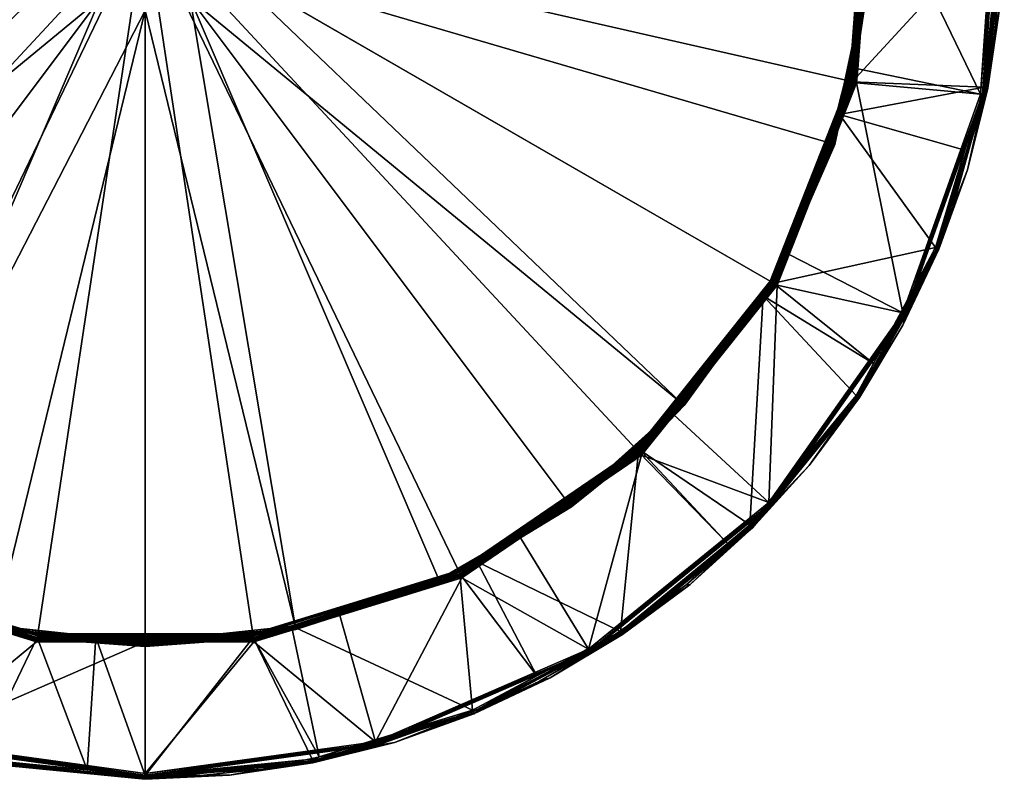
# Model space of a CAD drawing. Extents: x -0.396 to 0.144, y -0.602 to 0.022.
# Tile 3 of 256: x -0.017 to 0.119, y -0.602 to -0.497. Entities that reach past the tile are written whole.
import ezdxf

# ---------------------------------------------------------------- set-up
doc = ezdxf.new("R2010")
doc.units = 0
doc.layers.add('mesh', color=7, linetype='CONTINUOUS')

msp = doc.modelspace()

# ---------------------------------------------------------------- meshes
at = {"layer": 'mesh'}
mesh = msp.add_polyface(dxfattribs=at)
corners = [(-0.01085, -0.47677, 0.71933), (-0.01252, -0.483, 0.71933), (-0.01255, -0.483, 0.71916), (-0.01181, -0.47985, 0.71963), (-0.01213, -0.48299, 0.71956), (-0.0124, -0.483, 0.71951), (-0.09514, -0.4521, 0.68936), (-0.01087, -0.47675, 0.68936), (-0.01255, -0.483, 0.68936), (-0.07435, -0.4161, 0.68936), (-0.0063, -0.47217, 0.68936), (-0.08664, -0.43301, 0.68936), (-0.09948, -0.47255, 0.68936), (-0.09948, -0.49345, 0.68936), (-0.01087, -0.48925, 0.68936), (-0.09998, -0.4725, 0.68887), (-0.09371, -0.44624, 0.67364), (-0.09561, -0.45195, 0.68887), (-0.09375, -0.44623, 0.67344), (-0.08621, -0.43325, 0.67364), (-0.09491, -0.44923, 0.67314), (-0.09419, -0.44605, 0.67314), (-0.09401, -0.44612, 0.67317), (-0.10042, -0.47548, 0.67344), (-0.09385, -0.44619, 0.67328), (-0.10053, -0.47547, 0.67328), (-0.1007, -0.47546, 0.67317), (-0.09537, -0.45203, 0.6893), (-0.09973, -0.47252, 0.6893), (-0.09555, -0.45197, 0.68911), (-0.08685, -0.43288, 0.6893), (-0.09991, -0.4725, 0.68911), (-0.08701, -0.43279, 0.68911), (-0.09361, -0.44628, 0.66922), (-0.09341, -0.44636, 0.66927), (-0.09183, -0.44319, 0.66922), (-0.09891, -0.46948, 0.66922), (-0.09988, -0.47552, 0.66941), (-0.09324, -0.44642, 0.66941), (-0.10006, -0.47551, 0.66927), (-0.09978, -0.47553, 0.66961), (-0.09315, -0.44646, 0.66961), (-0.00005, -0.483, 0.66961), (-0.09755, -0.50525, 0.66961), (-0.07824, -0.42064, 0.66961), (-0.01212, -0.48624, 0.70574), (-0.01212, -0.47976, 0.70574), (-0.01255, -0.483, 0.70616), (-0.01212, -0.47976, 0.69359), (-0.01212, -0.48624, 0.69359), (-0.01255, -0.483, 0.69316), (-0.01087, -0.48925, 0.71916), (-0.01175, -0.48298, 0.71966), (-0.01253, -0.483, 0.72016), (-0.01255, -0.48313, 0.72016), (-0.01186, -0.48156, 0.71966), (-0.0123, -0.48156, 0.72016), (-0.01176, -0.48563, 0.74966), (-0.01224, -0.48574, 0.74916), (-0.01239, -0.48299, 0.74916), (-0.0121, -0.4861, 0.74916), (-0.01197, -0.48161, 0.74966), (-0.01246, -0.48155, 0.74916), (-0.01189, -0.47899, 0.72016)]
mesh.append_faces([[corners[k] for k in face] for face in [(0, 1, 2, 2), (3, 4, 5, 5), (6, 7, 8, 8), (7, 9, 10, 10), (6, 11, 7, 7), (8, 12, 6, 6), (8, 13, 12, 12), (14, 13, 8, 8), (15, 16, 17, 17), (18, 19, 16, 16), (20, 21, 22, 22), (23, 24, 18, 18), (25, 22, 24, 24), (26, 20, 22, 22), (6, 27, 11, 11), (6, 28, 27, 27), (27, 29, 30, 30), (27, 31, 29, 29), (29, 17, 32, 32), (33, 34, 35, 35), (33, 36, 34, 34), (34, 37, 38, 38), (39, 37, 34, 34), (38, 40, 41, 41), (37, 40, 38, 38), (42, 40, 43, 43), (42, 41, 40, 40), (44, 41, 42, 42), (45, 46, 47, 47), (48, 49, 50, 50), (2, 47, 46, 46), (51, 47, 2, 2), (8, 50, 49, 49), (7, 50, 8, 8), (52, 53, 54, 54), (55, 56, 53, 53), (57, 58, 59, 59), (58, 54, 53, 53), (58, 60, 54, 54), (59, 58, 53, 53), (61, 59, 62, 62), (62, 56, 63, 63), (62, 53, 56, 56), (59, 53, 62, 62)]])
mesh = msp.add_polyface(dxfattribs=at)
corners = [(0.01203, -0.48301, 0.71956), (0.0118, -0.48492, 0.71966), (0.01164, -0.48303, 0.71966), (0.01171, -0.48615, 0.71963), (0.01075, -0.48923, 0.71933), (0.01242, -0.483, 0.71933), (0.01245, -0.483, 0.71916), (0.01231, -0.483, 0.71951), (0.01171, -0.47985, 0.71963), (0.01075, -0.47677, 0.71933), (0.01078, -0.47675, 0.71916), (0.01078, -0.47675, 0.68936), (0.09504, -0.4521, 0.68936), (0.01245, -0.483, 0.68936), (0.09939, -0.49345, 0.68936), (0.01078, -0.48925, 0.68936), (0.09939, -0.47255, 0.68936), (0.09988, -0.4725, 0.68887), (0.10029, -0.47548, 0.67364), (0.09804, -0.50539, 0.67364), (0.09773, -0.50532, 0.66927), (0.09794, -0.50537, 0.66922), (0.09962, -0.48294, 0.66922), (0.09996, -0.47551, 0.66927), (0.09978, -0.47552, 0.66941), (0.09996, -0.483, 0.66961), (0.09755, -0.50528, 0.66941), (-0.00005, -0.483, 0.66961), (0.09746, -0.50525, 0.66961), (0.09968, -0.47553, 0.66961), (0.0106, -0.47684, 0.70431), (0.01245, -0.483, 0.70616), (0.01203, -0.47976, 0.70574), (0.01203, -0.48624, 0.70574), (0.0106, -0.48916, 0.69501), (0.01245, -0.483, 0.69316), (0.01203, -0.48624, 0.69359), (0.01203, -0.47976, 0.69359), (0.01229, -0.48299, 0.72016), (0.01215, -0.48574, 0.72016), (0.01151, -0.4861, 0.71966), (0.012, -0.4861, 0.72016), (0.0117, -0.48156, 0.74966), (0.01243, -0.483, 0.74916), (0.01195, -0.48313, 0.74966), (0.0122, -0.48156, 0.74916), (0.01132, -0.47915, 0.74966), (0.01179, -0.47899, 0.74916), (0.01245, -0.48313, 0.74916), (0.01191, -0.4861, 0.74916), (0.01237, -0.48155, 0.72016), (0.01152, -0.48156, 0.71966), (0.01119, -0.47752, 0.72016)]
mesh.append_faces([[corners[k] for k in face] for face in [(0, 1, 2, 2), (3, 1, 0, 0), (4, 5, 6, 6), (7, 0, 8, 8), (7, 3, 0, 0), (9, 5, 7, 7), (10, 6, 5, 5), (11, 12, 13, 13), (13, 14, 15, 15), (13, 16, 14, 14), (17, 18, 19, 19), (20, 21, 22, 22), (23, 24, 20, 20), (24, 25, 26, 26), (27, 28, 25, 25), (25, 29, 27, 27), (30, 31, 32, 32), (30, 33, 31, 31), (34, 35, 36, 36), (34, 37, 35, 35), (6, 31, 33, 33), (10, 31, 6, 6), (10, 32, 31, 31), (13, 35, 37, 37), (15, 35, 13, 13), (15, 36, 35, 35), (1, 38, 2, 2), (1, 39, 38, 38), (40, 39, 1, 1), (40, 41, 39, 39), (42, 43, 44, 44), (42, 45, 43, 43), (46, 47, 45, 45), (44, 48, 49, 49), (43, 48, 44, 44), (43, 39, 48, 48), (43, 38, 39, 39), (45, 38, 43, 43), (39, 41, 48, 48), (2, 50, 51, 51), (2, 38, 50, 50), (47, 50, 45, 45), (47, 52, 50, 50), (45, 50, 38, 38)]])
mesh = msp.add_polyface(dxfattribs=at)
corners = [(0.10075, -0.47609, 0.67314), (0.11791, -0.47493, 0.67361), (0.11571, -0.50706, 0.67361), (0.09869, -0.50355, 0.67314), (0.1008, -0.47544, 0.67314), (0.11895, -0.483, 0.67021), (0.119, -0.483, 0.67314), (0.11843, -0.47133, 0.67314), (0.11843, -0.49467, 0.67314), (0.11667, -0.50622, 0.67021), (0.09988, -0.4725, 0.68887), (0.09804, -0.50539, 0.67364), (0.09988, -0.4935, 0.68887), (0.09962, -0.47257, 0.67364), (0.10029, -0.47548, 0.67364), (0.09808, -0.5054, 0.67344), (0.1006, -0.47546, 0.67317), (0.10044, -0.47547, 0.67328), (0.09835, -0.50546, 0.67317), (0.10033, -0.47548, 0.67344), (0.09819, -0.50542, 0.67328), (0.09939, -0.49345, 0.68936), (0.09963, -0.47252, 0.6893), (0.09963, -0.49348, 0.6893), (0.09939, -0.47255, 0.68936), (0.09982, -0.4725, 0.68911), (0.09982, -0.4935, 0.68911), (0.11842, -0.4749, 0.67314), (0.1187, -0.483, 0.67314), (0.11842, -0.4911, 0.67314), (0.1176, -0.49917, 0.67314), (0.11835, -0.4749, 0.67338), (0.11614, -0.50714, 0.67338), (0.11596, -0.50711, 0.67355), (0.11816, -0.47491, 0.67355), (0.09996, -0.47551, 0.66927), (0.09962, -0.48294, 0.66922), (0.10018, -0.47549, 0.66922), (0.09773, -0.50532, 0.66927), (0.09978, -0.47552, 0.66941), (0.09968, -0.47553, 0.66961), (0.09996, -0.483, 0.66961), (0.11871, -0.483, 0.66979), (0.11847, -0.483, 0.66972), (0.11643, -0.50617, 0.66979), (0.11619, -0.45988, 0.66972), (0.11889, -0.483, 0.66997), (0.1166, -0.4598, 0.66997), (0.1166, -0.5062, 0.66997), (0.11643, -0.45983, 0.66979), (0.09794, -0.50537, 0.66922), (0.11619, -0.50612, 0.66972)]
mesh.append_faces([[corners[k] for k in face] for face in [(0, 1, 2, 2), (2, 3, 0, 0), (0, 4, 1, 1), (5, 6, 7, 7), (5, 8, 6, 6), (9, 8, 5, 5), (10, 11, 12, 12), (10, 13, 14, 14), (15, 11, 14, 14), (16, 0, 3, 3), (16, 4, 0, 0), (17, 16, 18, 18), (19, 17, 20, 20), (14, 19, 15, 15), (14, 13, 19, 19), (21, 22, 23, 23), (24, 22, 21, 21), (23, 25, 26, 26), (22, 25, 23, 23), (26, 10, 12, 12), (25, 10, 26, 26), (6, 27, 7, 7), (6, 28, 27, 27), (6, 29, 28, 28), (8, 29, 6, 6), (8, 30, 29, 29), (29, 31, 28, 28), (29, 32, 31, 31), (31, 27, 28, 28), (31, 33, 34, 34), (32, 33, 31, 31), (34, 2, 1, 1), (33, 2, 34, 34), (35, 36, 37, 37), (38, 36, 35, 35), (39, 40, 41, 41), (42, 43, 44, 44), (42, 45, 43, 43), (5, 46, 9, 9), (5, 47, 46, 46), (46, 42, 48, 48), (46, 49, 42, 42), (36, 43, 37, 37), (50, 43, 36, 36), (50, 51, 43, 43)]])
mesh = msp.add_polyface(dxfattribs=at)
corners = [(-0.01087, -0.48925, 0.68936), (-0.09514, -0.5139, 0.68936), (-0.09948, -0.49345, 0.68936), (-0.10503, -0.5374, 0.67361), (-0.0893, -0.52931, 0.67314), (-0.08763, -0.53356, 0.67314), (-0.11581, -0.50706, 0.67361), (-0.09864, -0.5055, 0.67314), (-0.09561, -0.51405, 0.68887), (-0.09814, -0.50539, 0.67364), (-0.09998, -0.4935, 0.68887), (-0.09486, -0.51375, 0.67364), (-0.08707, -0.53324, 0.68887), (-0.08718, -0.53331, 0.67364), (-0.09845, -0.50546, 0.67317), (-0.09879, -0.50355, 0.67314), (-0.08746, -0.53347, 0.67317), (-0.09829, -0.50542, 0.67328), (-0.09818, -0.5054, 0.67344), (-0.08722, -0.53333, 0.67344), (-0.10053, -0.47547, 0.67328), (-0.10042, -0.47548, 0.67344), (-0.08732, -0.53338, 0.67328), (-0.1007, -0.47546, 0.67317), (-0.09537, -0.51397, 0.6893), (-0.09973, -0.49348, 0.6893), (-0.08685, -0.53312, 0.6893), (-0.08664, -0.53299, 0.68936), (-0.09555, -0.51403, 0.68911), (-0.09991, -0.4935, 0.68911), (-0.08701, -0.53321, 0.68911), (-0.0869, -0.53315, 0.66927), (-0.09125, -0.52266, 0.66922), (-0.08709, -0.53326, 0.66922), (-0.09782, -0.50532, 0.66927), (-0.09804, -0.50537, 0.66922), (-0.0987, -0.49662, 0.66922), (-0.10006, -0.47551, 0.66927), (-0.08675, -0.53306, 0.66941), (-0.09765, -0.50528, 0.66941), (-0.08666, -0.53301, 0.66961), (-0.09755, -0.50525, 0.66961), (-0.10954, -0.52835, 0.66972)]
mesh.append_faces([[corners[k] for k in face] for face in [(0, 1, 2, 2), (3, 4, 5, 5), (6, 7, 4, 4), (8, 9, 10, 10), (8, 11, 9, 9), (12, 11, 8, 8), (12, 13, 11, 11), (14, 7, 15, 15), (16, 5, 4, 4), (17, 18, 19, 19), (19, 11, 13, 13), (18, 11, 19, 19), (18, 9, 11, 11), (20, 18, 17, 17), (21, 9, 18, 18), (16, 14, 22, 22), (4, 14, 16, 16), (4, 7, 14, 14), (22, 17, 19, 19), (14, 17, 22, 22), (14, 23, 17, 17), (15, 23, 14, 14), (2, 24, 25, 25), (1, 24, 2, 2), (1, 26, 24, 24), (27, 26, 1, 1), (25, 28, 29, 29), (24, 28, 25, 25), (24, 30, 28, 28), (26, 30, 24, 24), (29, 8, 10, 10), (28, 8, 29, 29), (28, 12, 8, 8), (30, 12, 28, 28), (31, 32, 33, 33), (34, 32, 31, 31), (34, 35, 32, 32), (34, 36, 35, 35), (37, 36, 34, 34), (34, 38, 39, 39), (31, 38, 34, 34), (39, 40, 41, 41), (38, 40, 39, 39), (35, 42, 32, 32)]])
mesh = msp.add_polyface(dxfattribs=at)
corners = [(0.01078, -0.48925, 0.68936), (0.09504, -0.5139, 0.68936), (0.08654, -0.53299, 0.68936), (0.09939, -0.49345, 0.68936), (0.10493, -0.5374, 0.67361), (0.0892, -0.52931, 0.67314), (0.09854, -0.5055, 0.67314), (0.08753, -0.53356, 0.67314), (0.09552, -0.51405, 0.68887), (0.08709, -0.53331, 0.67364), (0.08697, -0.53324, 0.68887), (0.09476, -0.51375, 0.67364), (0.09988, -0.4935, 0.68887), (0.09804, -0.50539, 0.67364), (0.09835, -0.50546, 0.67317), (0.08712, -0.53333, 0.67344), (0.08736, -0.53347, 0.67317), (0.09819, -0.50542, 0.67328), (0.08722, -0.53338, 0.67328), (0.09808, -0.5054, 0.67344), (0.07399, -0.54974, 0.67364), (0.09528, -0.51397, 0.6893), (0.08675, -0.53312, 0.6893), (0.09963, -0.49348, 0.6893), (0.09545, -0.51403, 0.68911), (0.08691, -0.53321, 0.68911), (0.09982, -0.4935, 0.68911), (0.09773, -0.50532, 0.66927), (0.09617, -0.50989, 0.66922), (0.09794, -0.50537, 0.66922), (0.08681, -0.53315, 0.66927), (0.087, -0.53326, 0.66922), (0.08558, -0.53503, 0.66922), (0.09755, -0.50528, 0.66941), (0.08665, -0.53306, 0.66941), (0.09978, -0.47552, 0.66941), (0.09746, -0.50525, 0.66961), (0.08657, -0.53301, 0.66961), (0.09996, -0.483, 0.66961), (0.10945, -0.52835, 0.66972), (0.10087, -0.5444, 0.66972), (-0.00005, -0.483, 0.66961)]
mesh.append_faces([[corners[k] for k in face] for face in [(0, 1, 2, 2), (0, 3, 1, 1), (4, 5, 6, 6), (7, 5, 4, 4), (8, 9, 10, 10), (8, 11, 9, 9), (12, 11, 8, 8), (12, 13, 11, 11), (14, 6, 5, 5), (15, 9, 11, 11), (16, 5, 7, 7), (16, 14, 5, 5), (17, 14, 16, 16), (18, 17, 16, 16), (19, 17, 18, 18), (15, 19, 18, 18), (11, 19, 15, 15), (11, 13, 19, 19), (20, 9, 15, 15), (2, 21, 22, 22), (1, 21, 2, 2), (1, 23, 21, 21), (3, 23, 1, 1), (22, 24, 25, 25), (21, 24, 22, 22), (21, 26, 24, 24), (23, 26, 21, 21), (25, 8, 10, 10), (24, 8, 25, 25), (24, 12, 8, 8), (26, 12, 24, 24), (27, 28, 29, 29), (30, 28, 27, 27), (31, 30, 32, 32), (31, 28, 30, 30), (30, 33, 34, 34), (27, 33, 30, 30), (27, 35, 33, 33), (34, 36, 37, 37), (33, 36, 34, 34), (33, 38, 36, 36), (31, 39, 28, 28), (32, 40, 31, 31), (41, 37, 36, 36)]])
mesh = msp.add_polyface(dxfattribs=at)
corners = [(0.11571, -0.50706, 0.67361), (0.09854, -0.5055, 0.67314), (0.09869, -0.50355, 0.67314), (0.10493, -0.5374, 0.67361), (0.11667, -0.50622, 0.67021), (0.10989, -0.52854, 0.67021), (0.11388, -0.51756, 0.67314), (0.11672, -0.50623, 0.67314), (0.11843, -0.49467, 0.67314), (0.10994, -0.52856, 0.67314), (0.10495, -0.53912, 0.67314), (0.0989, -0.54911, 0.67021), (0.09835, -0.50546, 0.67317), (0.1006, -0.47546, 0.67317), (0.09819, -0.50542, 0.67328), (0.10044, -0.47547, 0.67328), (0.09808, -0.5054, 0.67344), (0.10033, -0.47548, 0.67344), (0.1176, -0.49917, 0.67314), (0.11622, -0.50716, 0.67314), (0.11185, -0.52277, 0.67314), (0.10887, -0.53031, 0.67314), (0.10539, -0.53763, 0.67314), (0.11614, -0.50714, 0.67338), (0.10532, -0.5376, 0.67338), (0.11842, -0.4911, 0.67314), (0.10515, -0.53751, 0.67355), (0.11596, -0.50711, 0.67355), (0.11643, -0.50617, 0.66979), (0.11355, -0.51482, 0.66972), (0.10967, -0.52845, 0.66979), (0.11619, -0.50612, 0.66972), (0.11847, -0.483, 0.66972), (0.10945, -0.52835, 0.66972), (0.10087, -0.5444, 0.66972), (0.1166, -0.5062, 0.66997), (0.10983, -0.52851, 0.66997), (0.11889, -0.483, 0.66997), (0.11871, -0.483, 0.66979), (0.087, -0.53326, 0.66922), (0.09617, -0.50989, 0.66922), (0.09794, -0.50537, 0.66922)]
mesh.append_faces([[corners[k] for k in face] for face in [(0, 1, 2, 2), (3, 1, 0, 0), (4, 5, 6, 6), (4, 7, 8, 8), (6, 7, 4, 4), (5, 9, 6, 6), (5, 10, 9, 9), (11, 10, 5, 5), (12, 2, 1, 1), (12, 13, 2, 2), (14, 15, 12, 12), (16, 17, 14, 14), (7, 18, 8, 8), (7, 19, 18, 18), (6, 19, 7, 7), (6, 20, 19, 19), (9, 20, 6, 6), (9, 21, 20, 20), (10, 21, 9, 9), (10, 22, 21, 21), (20, 23, 19, 19), (20, 24, 23, 23), (21, 24, 20, 20), (21, 22, 24, 24), (18, 23, 25, 25), (18, 19, 23, 23), (23, 26, 27, 27), (24, 26, 23, 23), (27, 3, 0, 0), (26, 3, 27, 27), (28, 29, 30, 30), (28, 31, 29, 29), (32, 31, 28, 28), (30, 33, 34, 34), (29, 33, 30, 30), (5, 35, 36, 36), (4, 35, 5, 5), (4, 37, 35, 35), (36, 28, 30, 30), (35, 28, 36, 36), (35, 38, 28, 28), (39, 34, 33, 33), (40, 31, 41, 41), (40, 29, 31, 31), (33, 29, 40, 40)]])
mesh = msp.add_polyface(dxfattribs=at)
corners = [(-0.0063, -0.49383, 0.71916), (-0.01085, -0.48923, 0.71933), (-0.00628, -0.4938, 0.71933), (-0.00623, -0.4937, 0.71951), (-0.00005, -0.49547, 0.71933), (-0.04072, -0.57434, 0.68936), (-0.00005, -0.4955, 0.68936), (-0.02084, -0.5808, 0.68936), (-0.0063, -0.49383, 0.68936), (-0.05882, -0.56389, 0.68936), (-0.07435, -0.5499, 0.68936), (-0.01087, -0.48925, 0.68936), (-0.08664, -0.53299, 0.68936), (-0.00005, -0.58298, 0.68936), (-0.09514, -0.5139, 0.68936), (-0.08646, -0.5637, 0.67361), (-0.06883, -0.55713, 0.67314), (-0.05203, -0.56859, 0.67314), (-0.05911, -0.56429, 0.68887), (-0.06848, -0.55676, 0.67364), (-0.07408, -0.54974, 0.67364), (-0.0687, -0.55699, 0.67317), (-0.05896, -0.56409, 0.6893), (-0.05907, -0.56424, 0.68911), (-0.07453, -0.55007, 0.6893), (-0.07467, -0.55019, 0.68911), (-0.04356, -0.57336, 0.66927), (-0.06826, -0.55652, 0.66927), (-0.05739, -0.5642, 0.66922), (-0.06841, -0.55668, 0.66922), (-0.04349, -0.5732, 0.66941), (-0.06814, -0.55639, 0.66941), (-0.04344, -0.57311, 0.66961), (-0.06807, -0.55631, 0.66961), (-0.00005, -0.483, 0.66961), (-0.08666, -0.53301, 0.66961), (-0.09755, -0.50525, 0.66961), (-0.01495, -0.5819, 0.66961), (-0.0078, -0.49164, 0.71966), (-0.0078, -0.49259, 0.72016), (-0.00656, -0.49367, 0.72016), (-0.00754, -0.49237, 0.74966), (-0.00318, -0.49447, 0.74966), (-0.00402, -0.49432, 0.74966), (-0.00621, -0.49367, 0.74916), (-0.00419, -0.4948, 0.74916), (-0.00628, -0.49378, 0.72016), (-0.00315, -0.49503, 0.72016), (-0.00558, -0.49258, 0.69059), (-0.00535, -0.49264, 0.69059), (-0.00555, -0.49253, 0.69083), (-0.00465, -0.4934, 0.68936), (-0.00587, -0.49308, 0.68936), (-0.01059, -0.48909, 0.71963), (-0.0061, -0.49349, 0.7196), (-0.00361, -0.49446, 0.71966), (-0.00786, -0.49276, 0.74916)]
mesh.append_faces([[corners[k] for k in face] for face in [(0, 1, 2, 2), (3, 4, 2, 2), (5, 6, 7, 7), (5, 8, 6, 6), (9, 8, 5, 5), (10, 8, 9, 9), (10, 11, 8, 8), (12, 11, 10, 10), (6, 13, 7, 7), (12, 14, 11, 11), (15, 16, 17, 17), (18, 19, 20, 20), (17, 16, 21, 21), (9, 22, 10, 10), (22, 23, 24, 24), (23, 18, 25, 25), (26, 27, 28, 28), (27, 29, 28, 28), (27, 30, 31, 31), (26, 30, 27, 27), (31, 32, 33, 33), (30, 32, 31, 31), (34, 33, 32, 32), (34, 35, 33, 33), (36, 35, 34, 34), (32, 37, 34, 34), (0, 6, 8, 8), (38, 39, 40, 40), (41, 42, 43, 43), (43, 44, 41, 41), (43, 45, 44, 44), (44, 46, 40, 40), (45, 46, 44, 44), (45, 47, 46, 46), (48, 49, 50, 50), (48, 51, 49, 49), (48, 52, 51, 51), (3, 53, 54, 54), (54, 46, 47, 47), (54, 40, 46, 46), (38, 40, 54, 54), (47, 55, 54, 54), (41, 44, 56, 56), (56, 40, 39, 39), (44, 40, 56, 56)]])
mesh = msp.add_polyface(dxfattribs=at)
corners = [(0.07425, -0.5499, 0.68936), (0.01078, -0.48925, 0.68936), (0.08654, -0.53299, 0.68936), (0.0062, -0.49383, 0.68936), (0.05872, -0.56389, 0.68936), (-0.00005, -0.4955, 0.68936), (0.02074, -0.5808, 0.68936), (-0.00005, -0.58298, 0.68936), (0.04062, -0.57434, 0.68936), (0.06138, -0.58402, 0.67361), (0.05194, -0.56859, 0.67314), (0.06874, -0.55713, 0.67314), (0.05901, -0.56429, 0.68887), (0.06839, -0.55676, 0.67364), (0.04361, -0.57365, 0.67364), (0.07462, -0.55024, 0.68887), (0.0686, -0.55699, 0.67317), (0.04362, -0.57369, 0.67344), (0.04375, -0.57394, 0.67317), (0.06849, -0.55687, 0.67328), (0.06841, -0.55679, 0.67344), (0.04367, -0.57379, 0.67328), (0.05887, -0.56409, 0.6893), (0.07444, -0.55007, 0.6893), (0.05897, -0.56424, 0.68911), (0.04072, -0.57457, 0.6893), (0.07457, -0.55019, 0.68911), (0.06817, -0.55652, 0.66927), (0.04597, -0.57192, 0.66922), (0.06832, -0.55668, 0.66922), (0.04347, -0.57336, 0.66927), (0.06805, -0.55639, 0.66941), (0.04339, -0.5732, 0.66941), (0.06798, -0.55631, 0.66961), (0.04335, -0.57311, 0.66961), (0.0658, -0.58154, 0.66972), (-0.00005, -0.483, 0.66961), (0.01486, -0.5819, 0.66961), (-0.01495, -0.5819, 0.66961), (0.08657, -0.53301, 0.66961), (0.00041, -0.49499, 0.71966), (-0.00005, -0.4955, 0.72016), (0.00139, -0.49525, 0.72016), (-0.00005, -0.495, 0.71966), (-0.00315, -0.49453, 0.71966), (0.00136, -0.49485, 0.74966), (0.00136, -0.49535, 0.74916), (-0.00005, -0.4955, 0.74916), (0.00246, -0.49474, 0.74966), (0.00256, -0.49522, 0.74916), (-0.00266, -0.49522, 0.72016), (-0.00318, -0.49497, 0.74916), (0.00409, -0.4948, 0.72016)]
mesh.append_faces([[corners[k] for k in face] for face in [(0, 1, 2, 2), (0, 3, 1, 1), (4, 3, 0, 0), (5, 6, 7, 7), (3, 6, 5, 5), (3, 8, 6, 6), (4, 8, 3, 3), (9, 10, 11, 11), (12, 13, 14, 14), (15, 13, 12, 12), (16, 11, 10, 10), (17, 14, 13, 13), (18, 16, 10, 10), (19, 16, 18, 18), (20, 19, 21, 21), (13, 20, 17, 17), (4, 22, 8, 8), (4, 23, 22, 22), (0, 23, 4, 4), (22, 24, 25, 25), (22, 26, 24, 24), (24, 15, 12, 12), (27, 28, 29, 29), (30, 28, 27, 27), (30, 31, 32, 32), (27, 31, 30, 30), (32, 33, 34, 34), (31, 33, 32, 32), (28, 35, 29, 29), (36, 37, 34, 34), (36, 38, 37, 37), (36, 33, 39, 39), (34, 33, 36, 36), (40, 41, 42, 42), (43, 41, 40, 40), (43, 44, 41, 41), (45, 46, 47, 47), (48, 49, 46, 46), (47, 50, 51, 51), (47, 41, 50, 50), (46, 41, 47, 47), (46, 42, 41, 41), (49, 42, 46, 46), (49, 52, 42, 42)]])
mesh = msp.add_polyface(dxfattribs=at)
corners = [(0.08636, -0.5637, 0.67361), (0.08753, -0.53356, 0.67314), (0.10493, -0.5374, 0.67361), (0.07322, -0.55151, 0.67314), (0.0989, -0.54911, 0.67021), (0.09894, -0.54914, 0.67314), (0.10495, -0.53912, 0.67314), (0.09198, -0.55853, 0.67314), (0.07462, -0.55024, 0.68887), (0.07399, -0.54974, 0.67364), (0.06839, -0.55676, 0.67364), (0.08697, -0.53324, 0.68887), (0.08709, -0.53331, 0.67364), (0.08736, -0.53347, 0.67317), (0.0686, -0.55699, 0.67317), (0.08722, -0.53338, 0.67328), (0.06849, -0.55687, 0.67328), (0.08712, -0.53333, 0.67344), (0.06841, -0.55679, 0.67344), (0.07425, -0.5499, 0.68936), (0.08675, -0.53312, 0.6893), (0.07444, -0.55007, 0.6893), (0.08654, -0.53299, 0.68936), (0.08691, -0.53321, 0.68911), (0.07457, -0.55019, 0.68911), (0.10539, -0.53763, 0.67314), (0.09697, -0.55148, 0.67314), (0.10532, -0.5376, 0.67338), (0.08668, -0.564, 0.67338), (0.08654, -0.56387, 0.67355), (0.10515, -0.53751, 0.67355), (0.08558, -0.53503, 0.66922), (0.06817, -0.55652, 0.66927), (0.06852, -0.55643, 0.66922), (0.08681, -0.53315, 0.66927), (0.08665, -0.53306, 0.66941), (0.06805, -0.55639, 0.66941), (0.08657, -0.53301, 0.66961), (0.06798, -0.55631, 0.66961), (0.09869, -0.54898, 0.66979), (0.10087, -0.5444, 0.66972), (0.09849, -0.54884, 0.66972), (0.10967, -0.52845, 0.66979), (0.10983, -0.52851, 0.66997), (0.09884, -0.54908, 0.66997), (0.10989, -0.52854, 0.67021), (0.08376, -0.5668, 0.66972)]
mesh.append_faces([[corners[k] for k in face] for face in [(0, 1, 2, 2), (0, 3, 1, 1), (4, 5, 6, 6), (4, 7, 5, 5), (8, 9, 10, 10), (11, 9, 8, 8), (11, 12, 9, 9), (13, 1, 3, 3), (14, 13, 3, 3), (15, 13, 14, 14), (16, 15, 14, 14), (17, 15, 16, 16), (18, 17, 16, 16), (9, 17, 18, 18), (19, 20, 21, 21), (22, 20, 19, 19), (21, 23, 24, 24), (20, 23, 21, 21), (24, 11, 8, 8), (23, 11, 24, 24), (5, 25, 6, 6), (5, 26, 25, 25), (7, 26, 5, 5), (26, 27, 25, 25), (26, 28, 27, 27), (27, 29, 30, 30), (28, 29, 27, 27), (30, 0, 2, 2), (29, 0, 30, 30), (31, 32, 33, 33), (31, 34, 32, 32), (32, 35, 36, 36), (34, 35, 32, 32), (36, 37, 38, 38), (35, 37, 36, 36), (39, 40, 41, 41), (42, 40, 39, 39), (4, 43, 44, 44), (45, 43, 4, 4), (44, 42, 39, 39), (43, 42, 44, 44), (33, 46, 31, 31), (31, 41, 40, 40), (46, 41, 31, 31)]])
mesh = msp.add_polyface(dxfattribs=at)
corners = [(0.06138, -0.58402, 0.67361), (0.06874, -0.55713, 0.67314), (0.08636, -0.5637, 0.67361), (0.07322, -0.55151, 0.67314), (0.0841, -0.56715, 0.67021), (0.06607, -0.58195, 0.67021), (0.07548, -0.57503, 0.67314), (0.09198, -0.55853, 0.67314), (0.0989, -0.54911, 0.67021), (0.08413, -0.56718, 0.67314), (0.06609, -0.58199, 0.67314), (0.0686, -0.55699, 0.67317), (0.06839, -0.55676, 0.67364), (0.07399, -0.54974, 0.67364), (0.06841, -0.55679, 0.67344), (0.07444, -0.55007, 0.6893), (0.07457, -0.55019, 0.68911), (0.05887, -0.56409, 0.6893), (0.07462, -0.55024, 0.68887), (0.05897, -0.56424, 0.68911), (0.06843, -0.58002, 0.67314), (0.08674, -0.56405, 0.67314), (0.09697, -0.55148, 0.67314), (0.081, -0.56979, 0.67314), (0.07489, -0.57512, 0.67314), (0.06161, -0.5844, 0.67338), (0.08668, -0.564, 0.67338), (0.06151, -0.58424, 0.67355), (0.08654, -0.56387, 0.67355), (0.06817, -0.55652, 0.66927), (0.06832, -0.55668, 0.66922), (0.06852, -0.55643, 0.66922), (0.09869, -0.54898, 0.66979), (0.09849, -0.54884, 0.66972), (0.08393, -0.56697, 0.66979), (0.08064, -0.56936, 0.66972), (0.06593, -0.58174, 0.66979), (0.08376, -0.5668, 0.66972), (0.0658, -0.58154, 0.66972), (0.08405, -0.5671, 0.66997), (0.06603, -0.58189, 0.66997), (0.09884, -0.54908, 0.66997)]
mesh.append_faces([[corners[k] for k in face] for face in [(0, 1, 2, 2), (1, 3, 2, 2), (4, 5, 6, 6), (4, 7, 8, 8), (4, 9, 7, 7), (6, 9, 4, 4), (5, 10, 6, 6), (11, 3, 1, 1), (12, 13, 14, 14), (15, 16, 17, 17), (16, 18, 19, 19), (10, 20, 6, 6), (7, 21, 22, 22), (9, 21, 7, 7), (9, 23, 21, 21), (6, 23, 9, 9), (6, 24, 23, 23), (20, 24, 6, 6), (25, 24, 20, 20), (26, 24, 25, 25), (26, 23, 24, 24), (21, 26, 22, 22), (21, 23, 26, 26), (26, 27, 28, 28), (25, 27, 26, 26), (28, 0, 2, 2), (27, 0, 28, 28), (29, 30, 31, 31), (32, 33, 34, 34), (34, 35, 36, 36), (34, 37, 35, 35), (33, 37, 34, 34), (35, 38, 36, 36), (5, 39, 40, 40), (4, 39, 5, 5), (4, 41, 39, 39), (8, 41, 4, 4), (40, 34, 36, 36), (39, 34, 40, 40), (39, 32, 34, 34), (41, 32, 39, 39), (31, 35, 37, 37), (30, 35, 31, 31), (30, 38, 35, 35)]])
mesh = msp.add_polyface(dxfattribs=at)
corners = [(-0.06148, -0.58402, 0.67361), (-0.05203, -0.56859, 0.67314), (-0.04393, -0.57411, 0.67314), (-0.08646, -0.5637, 0.67361), (-0.04092, -0.5748, 0.68887), (-0.06848, -0.55676, 0.67364), (-0.05911, -0.56429, 0.68887), (-0.0437, -0.57365, 0.67364), (-0.04085, -0.57453, 0.67364), (-0.02094, -0.58129, 0.68887), (-0.01504, -0.58249, 0.67364), (-0.04384, -0.57394, 0.67317), (-0.06851, -0.55679, 0.67344), (-0.02701, -0.57933, 0.67314), (-0.04377, -0.57379, 0.67328), (-0.01507, -0.58264, 0.67328), (-0.0687, -0.55699, 0.67317), (-0.01505, -0.58253, 0.67344), (-0.04372, -0.57369, 0.67344), (-0.06859, -0.55687, 0.67328), (-0.05882, -0.56389, 0.68936), (-0.04082, -0.57457, 0.6893), (-0.05896, -0.56409, 0.6893), (-0.04072, -0.57434, 0.68936), (-0.02089, -0.58104, 0.6893), (-0.02084, -0.5808, 0.68936), (-0.04089, -0.57473, 0.68911), (-0.05907, -0.56424, 0.68911), (-0.02093, -0.58122, 0.68911), (-0.06171, -0.5844, 0.67338), (-0.08664, -0.56387, 0.67355), (-0.06161, -0.58424, 0.67355), (-0.04356, -0.57336, 0.66927), (-0.0334, -0.57672, 0.66922), (-0.015, -0.58217, 0.66927), (-0.04366, -0.57356, 0.66922), (-0.05739, -0.5642, 0.66922), (-0.01497, -0.58199, 0.66941), (-0.04349, -0.5732, 0.66941), (-0.01495, -0.5819, 0.66961), (-0.04344, -0.57311, 0.66961), (-0.06589, -0.58154, 0.66972), (-0.06823, -0.57962, 0.66972), (-0.06841, -0.55668, 0.66922)]
mesh.append_faces([[corners[k] for k in face] for face in [(0, 1, 2, 2), (3, 1, 0, 0), (4, 5, 6, 6), (4, 7, 5, 5), (4, 8, 7, 7), (9, 8, 4, 4), (9, 10, 8, 8), (11, 2, 1, 1), (12, 5, 7, 7), (13, 2, 11, 11), (11, 14, 15, 15), (11, 16, 14, 14), (1, 16, 11, 11), (17, 18, 8, 8), (14, 18, 17, 17), (14, 19, 18, 18), (16, 19, 14, 14), (18, 7, 8, 8), (18, 12, 7, 7), (19, 12, 18, 18), (20, 21, 22, 22), (23, 21, 20, 20), (23, 24, 21, 21), (25, 24, 23, 23), (22, 26, 27, 27), (21, 26, 22, 22), (21, 28, 26, 26), (24, 28, 21, 21), (27, 4, 6, 6), (26, 4, 27, 27), (26, 9, 4, 4), (28, 9, 26, 26), (29, 30, 31, 31), (31, 3, 0, 0), (32, 33, 34, 34), (32, 35, 33, 33), (36, 35, 32, 32), (32, 37, 38, 38), (34, 37, 32, 32), (38, 39, 40, 40), (37, 39, 38, 38), (36, 41, 35, 35), (36, 42, 41, 41), (43, 42, 36, 36)]])
mesh = msp.add_polyface(dxfattribs=at)
corners = [(0.04383, -0.57411, 0.67314), (0.05194, -0.56859, 0.67314), (0.06138, -0.58402, 0.67361), (0.03185, -0.59685, 0.67361), (0.02691, -0.57933, 0.67314), (0.05901, -0.56429, 0.68887), (0.04361, -0.57365, 0.67364), (0.04082, -0.5748, 0.68887), (0.01495, -0.58249, 0.67364), (0.02084, -0.58129, 0.68887), (0.04076, -0.57453, 0.67364), (0.04375, -0.57394, 0.67317), (0.01495, -0.58253, 0.67344), (0.01499, -0.58281, 0.67317), (0.01502, -0.583, 0.67314), (0.04367, -0.57379, 0.67328), (0.06849, -0.55687, 0.67328), (0.01497, -0.58264, 0.67328), (0.04362, -0.57369, 0.67344), (0.06841, -0.55679, 0.67344), (0.02074, -0.5808, 0.68936), (0.02079, -0.58104, 0.6893), (-0.00005, -0.58298, 0.68936), (0.04072, -0.57457, 0.6893), (0.04062, -0.57434, 0.68936), (0.05887, -0.56409, 0.6893), (0.04079, -0.57473, 0.68911), (0.02083, -0.58122, 0.68911), (0.05897, -0.56424, 0.68911), (0.06609, -0.58199, 0.67314), (0.06165, -0.58446, 0.67314), (0.06843, -0.58002, 0.67314), (0.04347, -0.57336, 0.66927), (0.04356, -0.57356, 0.66922), (0.04597, -0.57192, 0.66922), (0.0202, -0.58076, 0.66922), (0.0149, -0.58217, 0.66927), (0.01493, -0.58239, 0.66922), (0.01487, -0.58199, 0.66941), (-0.015, -0.58217, 0.66927), (0.04339, -0.5732, 0.66941), (0.01486, -0.5819, 0.66961), (-0.01497, -0.58199, 0.66941), (0.04335, -0.57311, 0.66961), (0.05421, -0.58773, 0.66972), (0.0658, -0.58154, 0.66972), (0.04531, -0.59249, 0.66972)]
mesh.append_faces([[corners[k] for k in face] for face in [(0, 1, 2, 2), (3, 4, 0, 0), (5, 6, 7, 7), (7, 8, 9, 9), (7, 10, 8, 8), (6, 10, 7, 7), (11, 0, 4, 4), (12, 8, 10, 10), (11, 1, 0, 0), (13, 4, 14, 14), (13, 11, 4, 4), (15, 11, 13, 13), (15, 16, 11, 11), (17, 15, 13, 13), (18, 15, 17, 17), (18, 19, 15, 15), (18, 10, 6, 6), (18, 12, 10, 10), (17, 12, 18, 18), (20, 21, 22, 22), (20, 23, 21, 21), (24, 23, 20, 20), (24, 25, 23, 23), (21, 26, 27, 27), (23, 26, 21, 21), (23, 28, 26, 26), (27, 7, 9, 9), (26, 7, 27, 27), (26, 5, 7, 7), (28, 5, 26, 26), (29, 30, 31, 31), (32, 33, 34, 34), (32, 35, 33, 33), (36, 35, 32, 32), (36, 37, 35, 35), (36, 38, 39, 39), (36, 40, 38, 38), (32, 40, 36, 36), (38, 41, 42, 42), (38, 43, 41, 41), (40, 43, 38, 38), (34, 44, 45, 45), (33, 44, 34, 34), (35, 46, 33, 33)]])
mesh = msp.add_polyface(dxfattribs=at)
corners = [(-0.03195, -0.59685, 0.67361), (-0.00005, -0.583, 0.67314), (-0.00005, -0.60124, 0.67361), (-0.01512, -0.583, 0.67314), (-0.02701, -0.57933, 0.67314), (-0.02326, -0.59971, 0.67021), (-0.00005, -0.60205, 0.67314), (-0.00005, -0.602, 0.67021), (-0.02327, -0.59976, 0.67314), (-0.03461, -0.59693, 0.67314), (-0.00005, -0.58348, 0.68887), (-0.01504, -0.58249, 0.67364), (-0.02094, -0.58129, 0.68887), (-0.00005, -0.58362, 0.67364), (-0.01509, -0.58281, 0.67317), (-0.01505, -0.58253, 0.67344), (-0.04384, -0.57394, 0.67317), (-0.01507, -0.58264, 0.67328), (-0.04377, -0.57379, 0.67328), (-0.04085, -0.57453, 0.67364), (-0.02084, -0.5808, 0.68936), (-0.00005, -0.58323, 0.6893), (-0.02089, -0.58104, 0.6893), (-0.00005, -0.58298, 0.68936), (-0.00005, -0.58341, 0.68911), (-0.02093, -0.58122, 0.68911), (-0.00005, -0.60175, 0.67314), (-0.03209, -0.59735, 0.67314), (-0.03207, -0.59727, 0.67338), (-0.00005, -0.60167, 0.67338), (-0.03202, -0.59709, 0.67355), (-0.00005, -0.60148, 0.67355), (-0.015, -0.58217, 0.66927), (-0.01503, -0.58239, 0.66922), (-0.00691, -0.58239, 0.66922), (-0.0334, -0.57672, 0.66922), (0.01487, -0.58199, 0.66941), (-0.01497, -0.58199, 0.66941), (0.01486, -0.5819, 0.66961), (-0.01495, -0.5819, 0.66961), (-0.00005, -0.60176, 0.66979), (-0.00809, -0.60072, 0.66972), (-0.02322, -0.59948, 0.66979), (-0.00005, -0.60152, 0.66972), (-0.02317, -0.59924, 0.66972), (-0.00005, -0.60193, 0.66997), (-0.02325, -0.59965, 0.66997)]
mesh.append_faces([[corners[k] for k in face] for face in [(0, 1, 2, 2), (0, 3, 1, 1), (4, 3, 0, 0), (5, 6, 7, 7), (5, 8, 6, 6), (9, 8, 5, 5), (10, 11, 12, 12), (10, 13, 11, 11), (14, 3, 4, 4), (15, 11, 13, 13), (14, 1, 3, 3), (14, 16, 17, 17), (4, 16, 14, 14), (17, 18, 15, 15), (15, 19, 11, 11), (20, 21, 22, 22), (23, 21, 20, 20), (22, 24, 25, 25), (21, 24, 22, 22), (25, 10, 12, 12), (24, 10, 25, 25), (8, 26, 6, 6), (8, 27, 26, 26), (9, 27, 8, 8), (28, 26, 27, 27), (29, 26, 28, 28), (28, 30, 29, 29), (29, 30, 31, 31), (31, 0, 2, 2), (30, 0, 31, 31), (32, 33, 34, 34), (32, 35, 33, 33), (32, 36, 37, 37), (37, 38, 39, 39), (40, 41, 42, 42), (40, 43, 41, 41), (41, 44, 42, 42), (5, 45, 46, 46), (7, 45, 5, 5), (46, 40, 42, 42), (45, 40, 46, 46), (33, 41, 34, 34), (33, 44, 41, 41), (35, 44, 33, 33)]])
mesh = msp.add_polyface(dxfattribs=at)
corners = [(0.04383, -0.57411, 0.67314), (0.06138, -0.58402, 0.67361), (0.03185, -0.59685, 0.67361), (0.01502, -0.583, 0.67314), (0.02691, -0.57933, 0.67314), (0.04549, -0.59294, 0.67021), (0.02317, -0.59971, 0.67021), (0.03451, -0.59693, 0.67314), (0.06607, -0.58195, 0.67021), (0.05607, -0.58799, 0.67314), (0.06609, -0.58199, 0.67314), (0.04551, -0.59299, 0.67314), (0.02318, -0.59976, 0.67314), (0.04726, -0.59192, 0.67314), (0.03199, -0.59735, 0.67314), (0.02411, -0.59927, 0.67314), (0.06165, -0.58446, 0.67314), (0.05458, -0.58844, 0.67314), (0.01612, -0.60064, 0.67314), (0.03197, -0.59727, 0.67338), (0.06161, -0.5844, 0.67338), (0.06843, -0.58002, 0.67314), (0.03192, -0.59709, 0.67355), (0.06151, -0.58424, 0.67355), (-0.00005, -0.60148, 0.67355), (-0.00005, -0.60124, 0.67361), (0.06593, -0.58174, 0.66979), (0.05421, -0.58773, 0.66972), (0.0454, -0.59272, 0.66979), (0.0658, -0.58154, 0.66972), (0.02404, -0.59895, 0.66972), (0.02312, -0.59948, 0.66979), (0.04531, -0.59249, 0.66972), (0.04547, -0.59288, 0.66997), (0.02315, -0.59965, 0.66997), (0.06603, -0.58189, 0.66997), (0.04356, -0.57356, 0.66922), (0.0202, -0.58076, 0.66922)]
mesh.append_faces([[corners[k] for k in face] for face in [(0, 1, 2, 2), (2, 3, 4, 4), (5, 6, 7, 7), (8, 9, 10, 10), (5, 9, 8, 8), (5, 11, 9, 9), (7, 11, 5, 5), (6, 12, 7, 7), (9, 11, 13, 13), (7, 13, 11, 11), (7, 14, 13, 13), (12, 14, 7, 7), (12, 15, 14, 14), (9, 16, 10, 10), (9, 17, 16, 16), (13, 17, 9, 9), (18, 19, 15, 15), (19, 14, 15, 15), (19, 13, 14, 14), (20, 13, 19, 19), (20, 17, 13, 13), (16, 17, 20, 20), (20, 21, 16, 16), (20, 22, 23, 23), (19, 22, 20, 20), (19, 24, 22, 22), (23, 2, 1, 1), (22, 2, 23, 23), (22, 25, 2, 2), (26, 27, 28, 28), (26, 29, 27, 27), (28, 30, 31, 31), (28, 32, 30, 30), (27, 32, 28, 28), (6, 33, 34, 34), (5, 33, 6, 6), (5, 35, 33, 33), (8, 35, 5, 5), (34, 28, 31, 31), (33, 28, 34, 34), (33, 26, 28, 28), (35, 26, 33, 33), (36, 32, 27, 27), (37, 30, 32, 32)]])
mesh = msp.add_polyface(dxfattribs=at)
corners = [(-0.00005, -0.60124, 0.67361), (0.01502, -0.583, 0.67314), (0.03185, -0.59685, 0.67361), (-0.00005, -0.583, 0.67314), (0.02317, -0.59971, 0.67021), (0.01162, -0.60148, 0.67314), (0.02318, -0.59976, 0.67314), (-0.00005, -0.602, 0.67021), (-0.00005, -0.60205, 0.67314), (0.02084, -0.58129, 0.68887), (-0.00005, -0.58362, 0.67364), (-0.00005, -0.58348, 0.68887), (0.01495, -0.58249, 0.67364), (0.01499, -0.58281, 0.67317), (-0.01509, -0.58281, 0.67317), (0.01497, -0.58264, 0.67328), (-0.01507, -0.58264, 0.67328), (0.01495, -0.58253, 0.67344), (-0.01505, -0.58253, 0.67344), (-0.00005, -0.58298, 0.68936), (0.02079, -0.58104, 0.6893), (-0.00005, -0.58323, 0.6893), (0.02083, -0.58122, 0.68911), (-0.00005, -0.58341, 0.68911), (0.01612, -0.60064, 0.67314), (0.02411, -0.59927, 0.67314), (0.00806, -0.60147, 0.67314), (-0.00005, -0.60175, 0.67314), (-0.00005, -0.60167, 0.67338), (0.03197, -0.59727, 0.67338), (-0.00005, -0.60148, 0.67355), (0.03192, -0.59709, 0.67355), (0.0149, -0.58217, 0.66927), (-0.015, -0.58217, 0.66927), (-0.00691, -0.58239, 0.66922), (0.01493, -0.58239, 0.66922), (0.02312, -0.59948, 0.66979), (0.02307, -0.59924, 0.66972), (-0.00005, -0.60176, 0.66979), (0.02404, -0.59895, 0.66972), (-0.00005, -0.60152, 0.66972), (0.02315, -0.59965, 0.66997), (-0.00005, -0.60193, 0.66997), (-0.00809, -0.60072, 0.66972), (0.0202, -0.58076, 0.66922)]
mesh.append_faces([[corners[k] for k in face] for face in [(0, 1, 2, 2), (0, 3, 1, 1), (4, 5, 6, 6), (7, 5, 4, 4), (7, 8, 5, 5), (9, 10, 11, 11), (9, 12, 10, 10), (13, 1, 3, 3), (14, 13, 3, 3), (15, 13, 14, 14), (15, 16, 17, 17), (14, 16, 15, 15), (17, 10, 12, 12), (17, 18, 10, 10), (16, 18, 17, 17), (19, 20, 21, 21), (21, 22, 23, 23), (20, 22, 21, 21), (23, 9, 11, 11), (22, 9, 23, 23), (6, 24, 25, 25), (5, 24, 6, 6), (5, 26, 24, 24), (8, 26, 5, 5), (8, 27, 26, 26), (24, 28, 29, 29), (28, 26, 27, 27), (24, 26, 28, 28), (28, 30, 29, 29), (30, 0, 31, 31), (32, 33, 34, 34), (34, 35, 32, 32), (36, 37, 38, 38), (36, 39, 37, 37), (37, 40, 38, 38), (7, 41, 42, 42), (4, 41, 7, 7), (42, 36, 38, 38), (41, 36, 42, 42), (34, 40, 35, 35), (34, 43, 40, 40), (35, 39, 44, 44), (35, 37, 39, 39), (40, 37, 35, 35)]])

doc.saveas('drawing.dxf')
